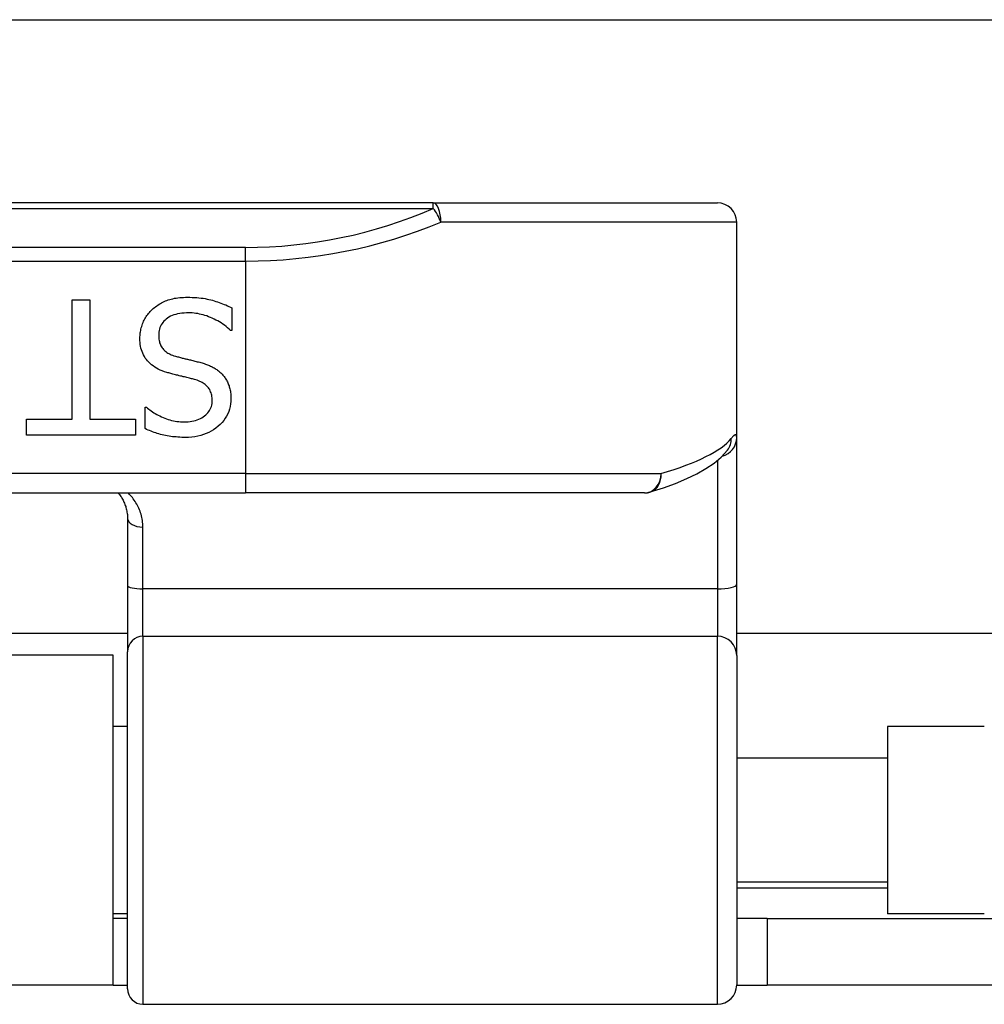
# Model space of a CAD drawing. Header units: inches. Extents: x 7 to 228, y 17 to 114.
# Tile 41 of 78: x 51.318 to 52.3, y 53.114 to 54.116. Entities that reach past the tile are written whole.
import ezdxf

# ---------------------------------------------------------------- set-up
doc = ezdxf.new("R2010")
doc.units = ezdxf.units.IN
doc.header["$MEASUREMENT"] = 0
doc.layers.add('Visible Edges(ANSI)', color=7, linetype='Continuous', lineweight=25)
doc.layers.add('Visible Tangent Edges(ANSI)', color=7, linetype='Continuous', lineweight=25)

msp = doc.modelspace()

# ---------------------------------------------------------------- linework, layer by layer
at = {"layer": 'Visible Edges(ANSI)'}
for p, q in [((8.1781, 54.1163), (54.1141, 54.1163)), ((51.7387, 53.9298), (49.8565, 53.9298)), ((51.7387, 53.9298), (52.0279, 53.9298)), ((52.0476, 53.6907), (52.0476, 53.9101)), ((51.3711, 53.8312), (51.3894, 53.8312)), ((51.3711, 53.7097), (51.3711, 53.8312)), ((51.3894, 53.8312), (51.3894, 53.7097)), ((51.5339, 53.823), (51.5339, 53.8)), ((51.5339, 53.8), (51.5325, 53.8)), ((51.4455, 53.7218), (51.4469, 53.7218)), ((51.4455, 53.6999), (51.4455, 53.7218)), ((51.3248, 53.7097), (51.3711, 53.7097)), ((51.3248, 53.6934), (51.3248, 53.7097)), ((51.3894, 53.7097), (51.4356, 53.7097)), ((51.4356, 53.7097), (51.4356, 53.6934)), ((51.4356, 53.6934), (51.3248, 53.6934)), ((52.0476, 53.5412), (52.0476, 53.6907)), ((52.0382, 53.6779), (52.0386, 53.6784)), ((50.0476, 53.6345), (51.5476, 53.6345)), ((51.9539, 53.6345), (51.5476, 53.6345)), ((51.4275, 53.6087), (51.4275, 53.5403)), ((51.4275, 53.5403), (51.4275, 53.4728)), ((52.0476, 53.4689), (52.0476, 53.5412)), ((51.4275, 53.4913), (50.1677, 53.4913)), ((54.1141, 53.4913), (52.0476, 53.4913)), ((51.4131, 53.4693), (50.1821, 53.4693)), ((51.4131, 53.1333), (51.4131, 53.4693)), ((51.4275, 53.1295), (51.4275, 53.4728)), ((52.0476, 53.4689), (52.0476, 53.1335)), ((51.4275, 53.3968), (51.4131, 53.3968)), ((52.2011, 53.3968), (52.2011, 53.2058)), ((52.2996, 53.3968), (52.2011, 53.3968)), ((52.2011, 53.3643), (52.0476, 53.3643)), ((52.2011, 53.2383), (52.0476, 53.2383)), ((51.4275, 53.2058), (51.4131, 53.2058)), ((52.2996, 53.2058), (52.2011, 53.2058)), ((51.4275, 53.2013), (51.4131, 53.2013)), ((52.0786, 53.2013), (52.0476, 53.2013)), ((52.0786, 53.2013), (52.3906, 53.2013)), ((52.0786, 53.2013), (52.0786, 53.1333)), ((51.4131, 53.1333), (50.1821, 53.1333)), ((51.4131, 53.1333), (51.4275, 53.1333)), ((52.0476, 53.1333), (52.0786, 53.1333)), ((52.3906, 53.1333), (52.0786, 53.1333)), ((51.4433, 53.1138), (52.0279, 53.1138))]:
    msp.add_line(p, q, dxfattribs=at)
at = {"layer": 'Visible Edges(ANSI)', "flags": 128}
for points in [[(51.4527, 53.8212), (51.4538, 53.8222), (51.4549, 53.8231), (51.4561, 53.824), (51.4573, 53.8249), (51.4585, 53.8257), (51.4597, 53.8265), (51.461, 53.8273), (51.4623, 53.828), (51.4636, 53.8286), (51.4649, 53.8293), (51.4663, 53.8299), (51.4677, 53.8304), (51.4691, 53.831), (51.4706, 53.8314), (51.4721, 53.8319), (51.4737, 53.8322), (51.4754, 53.8326), (51.4771, 53.8329), (51.4789, 53.8331), (51.4807, 53.8333), (51.4826, 53.8335), (51.4846, 53.8336), (51.4866, 53.8337), (51.4886, 53.8337)], [(51.4886, 53.8337), (51.4911, 53.8337), (51.4935, 53.8336), (51.4958, 53.8335), (51.4981, 53.8333), (51.5003, 53.8331), (51.5025, 53.8329), (51.5046, 53.8326), (51.5066, 53.8323), (51.5086, 53.8319), (51.5105, 53.8315), (51.5123, 53.8311), (51.5141, 53.8306), (51.5158, 53.83), (51.5176, 53.8295), (51.5193, 53.8289), (51.521, 53.8283), (51.5226, 53.8277), (51.5243, 53.8271), (51.5259, 53.8264), (51.5276, 53.8258), (51.5292, 53.8251), (51.5307, 53.8244), (51.5323, 53.8237), (51.5339, 53.823)], [(51.4402, 53.7919), (51.4402, 53.7933), (51.4403, 53.7946), (51.4404, 53.796), (51.4405, 53.7973), (51.4408, 53.7986), (51.441, 53.8), (51.4413, 53.8013), (51.4416, 53.8026), (51.442, 53.804), (51.4425, 53.8053), (51.443, 53.8066), (51.4435, 53.8079), (51.444, 53.8092), (51.4446, 53.8104), (51.4453, 53.8116), (51.446, 53.8128), (51.4467, 53.814), (51.4474, 53.8151), (51.4482, 53.8162), (51.449, 53.8173), (51.4499, 53.8183), (51.4508, 53.8193), (51.4517, 53.8202), (51.4527, 53.8212)], [(51.49, 53.8178), (51.4875, 53.8178), (51.4851, 53.8176), (51.4829, 53.8174), (51.4807, 53.8171), (51.4786, 53.8167), (51.4767, 53.8162), (51.4748, 53.8157), (51.473, 53.815), (51.4714, 53.8143), (51.4698, 53.8134), (51.4684, 53.8125), (51.467, 53.8115), (51.4658, 53.8104), (51.4647, 53.8093), (51.4636, 53.8081), (51.4627, 53.8069), (51.4619, 53.8055), (51.4612, 53.8042), (51.4606, 53.8028), (51.4601, 53.8013), (51.4598, 53.7998), (51.4595, 53.7982), (51.4593, 53.7965), (51.4593, 53.7948)], [(51.5325, 53.8), (51.531, 53.8013), (51.5294, 53.8027), (51.5279, 53.804), (51.5262, 53.8052), (51.5246, 53.8064), (51.5229, 53.8075), (51.5212, 53.8086), (51.5194, 53.8096), (51.5176, 53.8105), (51.5158, 53.8115), (51.5139, 53.8123), (51.512, 53.8131), (51.5101, 53.8139), (51.5082, 53.8146), (51.5064, 53.8152), (51.5045, 53.8157), (51.5026, 53.8162), (51.5008, 53.8166), (51.499, 53.817), (51.4972, 53.8173), (51.4953, 53.8175), (51.4935, 53.8177), (51.4918, 53.8178), (51.49, 53.8178)], [(51.4593, 53.7948), (51.4593, 53.7935), (51.4594, 53.7922), (51.4595, 53.7909), (51.4597, 53.7897), (51.46, 53.7885), (51.4603, 53.7873), (51.4607, 53.7862), (51.4611, 53.7852), (51.4616, 53.7842), (51.4621, 53.7832), (51.4627, 53.7823), (51.4634, 53.7814), (51.4641, 53.7806), (51.4648, 53.7798), (51.4657, 53.779), (51.4666, 53.7783), (51.4676, 53.7776), (51.4686, 53.7769), (51.4697, 53.7763), (51.4709, 53.7757), (51.4721, 53.7752), (51.4734, 53.7746), (51.4748, 53.7742), (51.4763, 53.7737)], [(51.4675, 53.7572), (51.4652, 53.7579), (51.463, 53.7588), (51.4609, 53.7596), (51.4589, 53.7606), (51.457, 53.7616), (51.4553, 53.7626), (51.4536, 53.7638), (51.452, 53.765), (51.4505, 53.7662), (51.4492, 53.7675), (51.4479, 53.7689), (51.4468, 53.7703), (51.4457, 53.7718), (51.4448, 53.7733), (51.4439, 53.7749), (51.4431, 53.7766), (51.4424, 53.7783), (51.4418, 53.7801), (51.4413, 53.7819), (51.4409, 53.7838), (51.4406, 53.7857), (51.4404, 53.7877), (51.4402, 53.7898), (51.4402, 53.7919)], [(51.4763, 53.7737), (51.4773, 53.7734), (51.4783, 53.7731), (51.4794, 53.7729), (51.4804, 53.7726), (51.4814, 53.7723), (51.4824, 53.7721), (51.4833, 53.7718), (51.4843, 53.7716), (51.4852, 53.7713), (51.4861, 53.7711), (51.487, 53.7709), (51.4879, 53.7707), (51.4888, 53.7705), (51.4898, 53.7703), (51.4907, 53.77), (51.4917, 53.7698), (51.4928, 53.7695), (51.4939, 53.7693), (51.495, 53.769), (51.4962, 53.7687), (51.4974, 53.7684), (51.4986, 53.7681), (51.4998, 53.7678), (51.5012, 53.7675)], [(51.5012, 53.7675), (51.5023, 53.7671), (51.5035, 53.7668), (51.5046, 53.7665), (51.5057, 53.7661), (51.5068, 53.7657), (51.5079, 53.7653), (51.509, 53.7649), (51.51, 53.7645), (51.511, 53.7641), (51.512, 53.7636), (51.513, 53.7632), (51.5139, 53.7627), (51.5149, 53.7622), (51.5158, 53.7617), (51.5167, 53.7612), (51.5176, 53.7606), (51.5184, 53.76), (51.5193, 53.7594), (51.5201, 53.7588), (51.5209, 53.7581), (51.5217, 53.7575), (51.5224, 53.7568), (51.5232, 53.756), (51.5239, 53.7553)], [(51.4958, 53.7499), (51.4948, 53.7502), (51.4938, 53.7505), (51.4927, 53.7507), (51.4916, 53.751), (51.4905, 53.7513), (51.4893, 53.7516), (51.4881, 53.7519), (51.4869, 53.7522), (51.4856, 53.7525), (51.4843, 53.7528), (51.4829, 53.7532), (51.4816, 53.7535), (51.4802, 53.7538), (51.4788, 53.7542), (51.4775, 53.7545), (51.4763, 53.7548), (51.475, 53.7551), (51.4738, 53.7554), (51.4727, 53.7557), (51.4716, 53.756), (51.4705, 53.7563), (51.4695, 53.7566), (51.4685, 53.7569), (51.4675, 53.7572)], [(51.5239, 53.7553), (51.5246, 53.7545), (51.5253, 53.7537), (51.5259, 53.7529), (51.5265, 53.7521), (51.5271, 53.7512), (51.5277, 53.7503), (51.5282, 53.7494), (51.5287, 53.7485), (51.5292, 53.7475), (51.5297, 53.7466), (51.5301, 53.7456), (51.5305, 53.7446), (51.5309, 53.7435), (51.5312, 53.7425), (51.5315, 53.7414), (51.5318, 53.7403), (51.5321, 53.7391), (51.5323, 53.738), (51.5325, 53.7368), (51.5326, 53.7355), (51.5327, 53.7343), (51.5328, 53.733), (51.5328, 53.7317), (51.5329, 53.7304)], [(51.5138, 53.7285), (51.5137, 53.7299), (51.5136, 53.7313), (51.5135, 53.7326), (51.5133, 53.7339), (51.513, 53.7351), (51.5126, 53.7363), (51.5122, 53.7375), (51.5117, 53.7385), (51.5112, 53.7396), (51.5106, 53.7406), (51.5099, 53.7415), (51.5091, 53.7424), (51.5083, 53.7432), (51.5075, 53.744), (51.5066, 53.7448), (51.5056, 53.7455), (51.5046, 53.7462), (51.5035, 53.7469), (51.5023, 53.7475), (51.5011, 53.748), (51.4999, 53.7486), (51.4986, 53.7491), (51.4972, 53.7495), (51.4958, 53.7499)], [(51.4853, 53.7068), (51.4874, 53.7069), (51.4894, 53.707), (51.4914, 53.7072), (51.4932, 53.7075), (51.4951, 53.7079), (51.4968, 53.7083), (51.4985, 53.7089), (51.5001, 53.7095), (51.5017, 53.7102), (51.5031, 53.711), (51.5046, 53.7118), (51.5059, 53.7128), (51.5072, 53.7138), (51.5083, 53.7149), (51.5093, 53.716), (51.5103, 53.7172), (51.5111, 53.7184), (51.5118, 53.7197), (51.5124, 53.721), (51.5129, 53.7224), (51.5133, 53.7239), (51.5136, 53.7254), (51.5137, 53.7269), (51.5138, 53.7285)], [(51.5329, 53.7304), (51.5328, 53.7276), (51.5325, 53.725), (51.532, 53.7224), (51.5314, 53.7198), (51.5306, 53.7174), (51.5296, 53.715), (51.5284, 53.7127), (51.5271, 53.7105), (51.5255, 53.7083), (51.5238, 53.7062), (51.5219, 53.7042), (51.5198, 53.7023), (51.5176, 53.7005), (51.5152, 53.6988), (51.5128, 53.6973), (51.5103, 53.696), (51.5077, 53.6948), (51.5049, 53.6938), (51.5021, 53.6929), (51.4992, 53.6922), (51.4962, 53.6917), (51.4931, 53.6913), (51.4898, 53.691), (51.4865, 53.691)], [(51.4469, 53.7218), (51.448, 53.7208), (51.4492, 53.7198), (51.4504, 53.7189), (51.4517, 53.7179), (51.453, 53.717), (51.4544, 53.7161), (51.4558, 53.7153), (51.4573, 53.7144), (51.4588, 53.7136), (51.4604, 53.7128), (51.4621, 53.712), (51.4637, 53.7113), (51.4655, 53.7106), (51.4672, 53.7099), (51.4689, 53.7093), (51.4707, 53.7088), (51.4725, 53.7083), (51.4743, 53.7079), (51.4761, 53.7076), (51.4779, 53.7073), (51.4797, 53.7071), (51.4816, 53.7069), (51.4834, 53.7069), (51.4853, 53.7068)], [(51.4865, 53.691), (51.4846, 53.691), (51.4827, 53.691), (51.4808, 53.6911), (51.4789, 53.6912), (51.4771, 53.6914), (51.4752, 53.6915), (51.4734, 53.6917), (51.4716, 53.692), (51.4699, 53.6923), (51.4681, 53.6926), (51.4664, 53.6929), (51.4646, 53.6933), (51.4629, 53.6937), (51.4613, 53.6941), (51.4596, 53.6945), (51.4579, 53.695), (51.4563, 53.6955), (51.4547, 53.6961), (51.4531, 53.6966), (51.4516, 53.6972), (51.45, 53.6979), (51.4485, 53.6985), (51.447, 53.6992), (51.4455, 53.6999)], [(51.9596, 53.6354), (51.973, 53.6397), (51.9853, 53.6442), (51.9967, 53.649), (52.007, 53.6539), (52.0163, 53.6592), (52.0246, 53.6648), (52.0319, 53.671), (52.0382, 53.6779)], [(51.4179, 53.6345), (51.4187, 53.6336), (51.4194, 53.6327), (51.42, 53.6318), (51.4207, 53.6309), (51.4213, 53.63), (51.4219, 53.629), (51.4225, 53.628), (51.423, 53.627), (51.4235, 53.626), (51.424, 53.6249), (51.4245, 53.6239), (51.4249, 53.6228), (51.4253, 53.6217), (51.4257, 53.6206), (51.426, 53.6195), (51.4263, 53.6184), (51.4266, 53.6172), (51.4268, 53.616), (51.427, 53.6148), (51.4272, 53.6136), (51.4274, 53.6124), (51.4274, 53.6112), (51.4275, 53.61), (51.4275, 53.6087)]]:
    msp.add_lwpolyline(points, dxfattribs=at)
at = {"layer": 'Visible Edges(ANSI)'}
for centre, radius, start, end in [((52.0279, 53.9101), 0.0197, 0, 90), ((51.9539, 53.6542), 0.0197, 270, 287.0415), ((52.0279, 53.1335), 0.0197, 270, 0), ((51.4433, 53.1295), 0.0157, 180, 270)]:
    msp.add_arc(centre, radius, start, end, dxfattribs=at)
at = {"layer": 'Visible Tangent Edges(ANSI)'}
for p, q in [((51.7387, 53.924), (51.7387, 53.9298)), ((49.8565, 53.924), (51.7387, 53.924)), ((52.0476, 53.9101), (51.7465, 53.9101)), ((51.5476, 53.8844), (50.0476, 53.8844)), ((51.5476, 53.8705), (51.5476, 53.8844)), ((50.0476, 53.8705), (51.5476, 53.8705)), ((51.5476, 53.8705), (51.5476, 53.6542)), ((52.0279, 53.6675), (52.0279, 53.5367)), ((51.5476, 53.6542), (50.0476, 53.6542)), ((51.5476, 53.6542), (51.5476, 53.6345)), ((51.5476, 53.6542), (51.9705, 53.6542)), ((51.4433, 53.5367), (51.4433, 53.5996)), ((51.4433, 53.4885), (51.4433, 53.5367)), ((52.0279, 53.5367), (51.4433, 53.5367)), ((52.0279, 53.5367), (52.0279, 53.4885)), ((51.4433, 53.4885), (51.4433, 53.1138)), ((51.4433, 53.4885), (52.0279, 53.4885)), ((52.0279, 53.1138), (52.0279, 53.4885)), ((52.0476, 53.2323), (52.2011, 53.2323))]:
    msp.add_line(p, q, dxfattribs=at)
at = {"layer": 'Visible Tangent Edges(ANSI)', "flags": 128}
for points in [[(52.0476, 53.6907), (52.0476, 53.6911), (52.0476, 53.6916), (52.0475, 53.692), (52.0475, 53.6923), (52.0474, 53.6927), (52.0473, 53.6929), (52.0471, 53.6931), (52.047, 53.6933), (52.0468, 53.6934), (52.0466, 53.6935), (52.0464, 53.6936), (52.0462, 53.6936), (52.046, 53.6935), (52.0457, 53.6934), (52.0454, 53.6933), (52.0451, 53.6931), (52.0448, 53.6928), (52.0445, 53.6926), (52.0441, 53.6922), (52.0438, 53.6919), (52.0434, 53.6915), (52.043, 53.691), (52.0425, 53.6905), (52.0421, 53.69)], [(51.4433, 53.5996), (51.4432, 53.6013), (51.4431, 53.603), (51.443, 53.6047), (51.4428, 53.6063), (51.4425, 53.608), (51.4422, 53.6096), (51.4418, 53.6112), (51.4414, 53.6128), (51.4409, 53.6143), (51.4404, 53.6158), (51.4398, 53.6173), (51.4391, 53.6188), (51.4385, 53.6203), (51.4377, 53.6217), (51.437, 53.6231), (51.4361, 53.6245), (51.4353, 53.6258), (51.4344, 53.6272), (51.4335, 53.6284), (51.4325, 53.6297), (51.4314, 53.631), (51.4304, 53.6322), (51.4293, 53.6333), (51.4281, 53.6345)]]:
    msp.add_lwpolyline(points, dxfattribs=at)
at = {"layer": 'Visible Tangent Edges(ANSI)'}
msp.add_arc((51.5476, 54.3647), 0.4803, 270, 293.4439, dxfattribs=at)
for centre, major_axis, ratio, start_param, end_param in [((51.7387, 53.9101), (0, 0.0197), 0.39785, 4.712389, 6.283185), ((51.7387, 53.9101), (0.0078, -0.0181), 0.369668, 1.411843, 2.276718), ((51.5476, 54.3508), (0.5, 0), 0.96063, 4.712389, 5.121562), ((51.5476, 53.7037), (-0.5, 0), 0.185699, 2.578938, 2.993098), ((52.0279, 53.6907), (0.0197, 0), 0.985236, 4.962801, 6.283185), ((52.0226, 53.69), (0.0156, -0.012), 0.971402, 0, 0.672693), ((51.9539, 53.6542), (0, -0.0197), 0.845842, 0, 1.570796), ((51.9539, 53.6542), (0.0058, -0.0188), 0.834757, 0, 1.320298), ((51.4433, 53.6087), (-0.0157, 0), 0.580671, 0, 1.570796), ((51.4433, 53.5403), (-0.0157, 0), 0.225879, 0, 1.570796), ((52.0279, 53.5412), (0.0197, 0), 0.225879, 4.712389, 6.283185), ((51.4433, 53.4728), (-0.0157, 0), 0.998608, 4.712389, 6.283185), ((52.0279, 53.4689), (0.0197, 0), 0.998608, 0, 1.570796)]:
    msp.add_ellipse(centre, major_axis=major_axis, ratio=ratio, start_param=start_param, end_param=end_param, dxfattribs=at)

doc.saveas('drawing.dxf')
